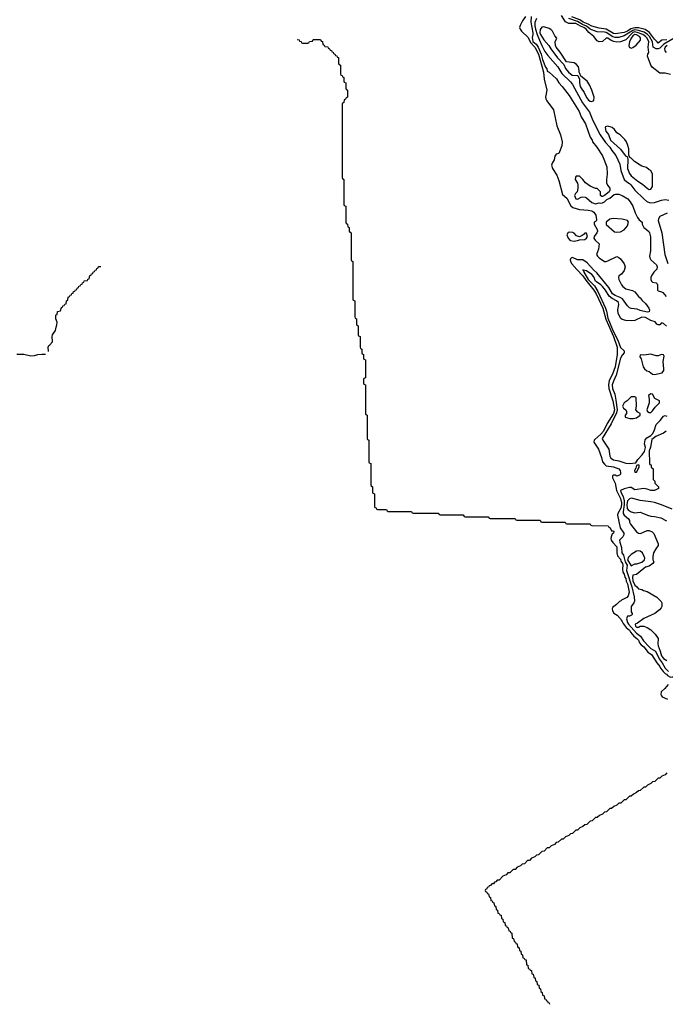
# Model space of a CAD drawing. Header units: inches. Extents: x 2671394 to 2765652, y 830470 to 955458.
# Tile 27 of 256: x 2702023 to 2709252, y 836276 to 847297. Entities that reach past the tile are written whole.
import ezdxf

# ---------------------------------------------------------------- set-up
doc = ezdxf.new("R2010")
doc.units = ezdxf.units.IN
doc.header["$MEASUREMENT"] = 0
doc.layers.add('C7803', color=7, linetype='Continuous')
doc.layers.add('C7804', color=7, linetype='Continuous')

msp = doc.modelspace()

# ---------------------------------------------------------------- linework, layer by layer
at = {"layer": 'C7803', "color": 2, "elevation": -2}
for points in [[(2709229, 840000), (2709255, 839975), (2709266, 839970), (2709275, 839955), (2709310, 839939), (2709337, 839943), (2709359, 839961), (2709370, 839986), (2709380, 840000)], [(2709285, 839855), (2709246, 839810), (2709205, 839775), (2709202, 839742), (2709208, 839728), (2709218, 839718), (2709276, 839690)], [(2709270, 838866), (2709250, 838846), (2709214, 838830), (2709190, 838806), (2709170, 838806), (2709134, 838770), (2709110, 838766), (2709090, 838746), (2709054, 838730), (2709030, 838706), (2709010, 838706), (2708972, 838668), (2708950, 838666), (2708930, 838646), (2708894, 838630), (2708870, 838606), (2708850, 838606), (2708810, 838566), (2708790, 838566), (2708752, 838528), (2708730, 838526), (2708710, 838506), (2708674, 838490), (2708650, 838466), (2708630, 838466), (2708594, 838430), (2708570, 838426), (2708550, 838406), (2708514, 838390), (2708490, 838366), (2708470, 838366), (2708434, 838330), (2708410, 838326), (2708372, 838288), (2708350, 838286), (2708330, 838266), (2708294, 838250), (2708270, 838226), (2708250, 838226), (2708212, 838188), (2708190, 838186), (2708170, 838166), (2708134, 838150), (2708110, 838126), (2708090, 838126), (2708054, 838090), (2708030, 838086), (2708010, 838066), (2707974, 838050), (2707950, 838026), (2707930, 838026), (2707894, 837990), (2707870, 837986), (2707832, 837948), (2707810, 837946), (2707790, 837926), (2707754, 837910), (2707730, 837886), (2707710, 837886), (2707674, 837850), (2707650, 837846), (2707630, 837826), (2707594, 837810), (2707570, 837786), (2707550, 837786), (2707510, 837746), (2707490, 837746), (2707470, 837726), (2707434, 837710), (2707393, 837667), (2707370, 837666), (2707353, 837647), (2707338, 837642), (2707330, 837626), (2707310, 837626), (2707293, 837607), (2707278, 837602), (2707273, 837587), (2707258, 837582), (2707253, 837567), (2707238, 837562), (2707234, 837550), (2707238, 837538), (2707253, 837533), (2707258, 837518), (2707273, 837513), (2707278, 837478), (2707294, 837470), (2707298, 837438), (2707313, 837433), (2707318, 837418), (2707333, 837413), (2707338, 837378), (2707354, 837370), (2707358, 837338), (2707374, 837330), (2707378, 837298), (2707393, 837293), (2707398, 837278), (2707413, 837273), (2707418, 837238), (2707434, 837230), (2707438, 837198), (2707454, 837190), (2707458, 837158), (2707473, 837153), (2707478, 837138), (2707493, 837133), (2707498, 837098), (2707513, 837093), (2707518, 837078), (2707533, 837073), (2707538, 837018), (2707553, 837013), (2707558, 836978), (2707573, 836973), (2707578, 836958), (2707593, 836953), (2707598, 836918), (2707614, 836910), (2707618, 836878), (2707634, 836870), (2707638, 836838), (2707654, 836830), (2707658, 836798), (2707673, 836793), (2707678, 836778), (2707693, 836773), (2707698, 836718), (2707713, 836713), (2707718, 836678), (2707733, 836673), (2707738, 836658), (2707753, 836653), (2707758, 836618), (2707773, 836613), (2707778, 836578), (2707794, 836570), (2707798, 836538), (2707814, 836530), (2707818, 836498), (2707834, 836490), (2707838, 836458), (2707854, 836450), (2707858, 836418), (2707874, 836410), (2707878, 836378), (2707894, 836370), (2707898, 836338), (2707913, 836333), (2707918, 836318), (2707933, 836313), (2707938, 836298), (2707953, 836293), (2707956, 836276)]]:
    msp.add_lwpolyline(points, dxfattribs=at)
at = {"layer": 'C7804', "color": 2}
for points, elevation in [([(2707686, 847334), (2707654, 847286), (2707627, 847233), (2707621, 847210), (2707627, 847190), (2707641, 847170), (2707717, 847097), (2707742, 847042), (2707791, 846991), (2707831, 846910), (2707887, 846710), (2707895, 846630), (2707926, 846510), (2707912, 846430), (2707915, 846410), (2707926, 846390), (2708001, 846290), (2708039, 846110), (2708078, 846010), (2708096, 845930), (2708095, 845885), (2708060, 845800), (2708046, 845794), (2708030, 845793), (2708014, 845770), (2708009, 845730), (2707984, 845690), (2707977, 845670), (2707989, 845630), (2708036, 845557), (2708059, 845499), (2708101, 845341), (2708150, 845301), (2708194, 845214), (2708216, 845196), (2708290, 845173), (2708387, 845167), (2708430, 845157), (2708450, 845144), (2708473, 845110), (2708482, 845058), (2708482, 845050), (2708470, 845038), (2708454, 845030), (2708454, 845010), (2708487, 844950), (2708491, 844930), (2708486, 844910), (2708455, 844870), (2708451, 844850), (2708465, 844830), (2708511, 844790), (2708502, 844730), (2708483, 844670), (2708491, 844650), (2708511, 844630), (2708570, 844591), (2708590, 844591), (2708610, 844597), (2708710, 844646), (2708730, 844637), (2708750, 844621), (2708790, 844563), (2708802, 844530), (2708791, 844489), (2708762, 844450), (2708731, 844430), (2708727, 844413), (2708731, 844390), (2708762, 844330), (2708776, 844310), (2708810, 844284), (2708886, 844266), (2708912, 844252), (2708950, 844198), (2708970, 844185), (2708993, 844153), (2709030, 844121), (2709067, 844070), (2709073, 844050), (2709071, 844029), (2709050, 844023), (2708970, 844044), (2708937, 844057), (2708870, 844065), (2708850, 844073), (2708830, 844093), (2708772, 844172), (2708748, 844188), (2708690, 844210), (2708662, 844230), (2708620, 844300), (2708484, 844464), (2708450, 844494), (2708377, 844577), (2708330, 844608), (2708270, 844608), (2708214, 844634), (2708201, 844630), (2708190, 844619), (2708187, 844610), (2708190, 844590), (2708205, 844565), (2708261, 844501), (2708330, 844429), (2708361, 844381), (2708451, 844271), (2708476, 844230), (2708554, 844070), (2708585, 843945), (2708672, 843750), (2708711, 843630), (2708714, 843550), (2708691, 843410), (2708661, 843330), (2708624, 843257), (2708614, 843210), (2708618, 843170), (2708665, 843030), (2708684, 842930), (2708670, 842890), (2708601, 842779), (2708558, 842690), (2708530, 842657), (2708462, 842598), (2708456, 842590), (2708453, 842570), (2708502, 842490), (2708536, 842396), (2708548, 842350), (2708570, 842321), (2708590, 842304), (2708672, 842292), (2708730, 842271), (2708746, 842250), (2708751, 842230), (2708751, 842209), (2708740, 842200), (2708710, 842189), (2708690, 842198), (2708670, 842198), (2708662, 842190), (2708661, 842170), (2708689, 842109), (2708706, 842026), (2708750, 841939), (2708761, 841890), (2708762, 841870), (2708753, 841830), (2708719, 841770), (2708716, 841750), (2708747, 841610), (2708786, 841550), (2708786, 841530), (2708778, 841510), (2708739, 841470), (2708741, 841450), (2708762, 841390), (2708766, 841330), (2708784, 841304), (2708804, 841230), (2708823, 841190), (2708817, 841130), (2708878, 840950), (2708904, 840836), (2708905, 840790), (2708898, 840770), (2708871, 840729), (2708871, 840671), (2708882, 840650), (2708880, 840640), (2708874, 840630), (2708850, 840622), (2708830, 840622), (2708825, 840615), (2708818, 840590), (2708828, 840550), (2708841, 840530), (2708930, 840430), (2708975, 840395), (2709006, 840346), (2709070, 840276), (2709090, 840259), (2709141, 840230), (2709183, 840143), (2709217, 840097), (2709250, 840040), (2709289, 840000)], 2), ([(2707750, 847334), (2707745, 847270), (2707770, 847150), (2707770, 847130), (2707762, 847098), (2707770, 847054), (2707804, 847023), (2707828, 846988), (2707861, 846910), (2707877, 846850), (2707910, 846766), (2707926, 846746), (2707930, 846722), (2707950, 846711), (2708034, 846634), (2708059, 846590), (2708096, 846550), (2708175, 846450), (2708287, 846270), (2708311, 846210), (2708359, 846130), (2708410, 845982), (2708431, 845950), (2708438, 845930), (2708485, 845870), (2708550, 845772), (2708596, 845650), (2708601, 845570), (2708592, 845510), (2708592, 845470), (2708604, 845444), (2708631, 845411), (2708631, 845389), (2708622, 845370), (2708570, 845328), (2708550, 845318), (2708540, 845320), (2708528, 845330), (2708526, 845370), (2708490, 845406), (2708470, 845408), (2708410, 845435), (2708358, 845470), (2708330, 845508), (2708290, 845546), (2708253, 845547), (2708245, 845535), (2708241, 845510), (2708267, 845467), (2708271, 845450), (2708271, 845410), (2708265, 845370), (2708245, 845350), (2708236, 845330), (2708250, 845291), (2708270, 845287), (2708309, 845311), (2708326, 845314), (2708354, 845310), (2708370, 845305), (2708430, 845251), (2708470, 845236), (2708510, 845246), (2708530, 845243), (2708550, 845246), (2708570, 845258), (2708597, 845283), (2708630, 845301), (2708680, 845340), (2708695, 845345), (2708730, 845343), (2708770, 845331), (2708832, 845292), (2708859, 845259), (2708887, 845210), (2708915, 845135), (2708942, 845082), (2708958, 845058), (2708991, 845030), (2708992, 845010), (2709011, 844971), (2709042, 844950), (2709070, 844922), (2709076, 844910), (2709086, 844866), (2709087, 844810), (2709087, 844710), (2709075, 844650), (2709079, 844630), (2709091, 844610), (2709154, 844554), (2709162, 844530), (2709157, 844503), (2709123, 844470), (2709101, 844439), (2709091, 844410), (2709091, 844390), (2709099, 844370), (2709110, 844359), (2709151, 844351), (2709160, 844340), (2709165, 844330), (2709165, 844270), (2709170, 844262), (2709210, 844251), (2709223, 844243), (2709260, 844200)], 6), ([(2709310, 846682), (2709250, 846697), (2709190, 846699), (2709105, 846765), (2709089, 846790), (2709054, 846890), (2709055, 846910), (2709069, 846930), (2709058, 846990), (2709066, 847050), (2709048, 847090), (2709030, 847110), (2709000, 847130), (2708935, 847155), (2708910, 847160), (2708890, 847154), (2708876, 847144), (2708810, 847073), (2708750, 847050), (2708710, 847045), (2708674, 847053), (2708645, 847065), (2708610, 847089), (2708590, 847089), (2708550, 847054), (2708510, 847049), (2708490, 847062), (2708453, 847110), (2708394, 847154), (2708365, 847190), (2708339, 847210), (2708303, 847223), (2708250, 847254), (2708170, 847256), (2708134, 847274), (2708090, 847345)], 10), ([(2709270, 847071), (2709213, 847067), (2709170, 847035), (2709161, 847050), (2709130, 847079), (2709075, 847155), (2709026, 847186), (2708950, 847205), (2708910, 847207), (2708866, 847194), (2708829, 847170), (2708790, 847155), (2708690, 847139), (2708670, 847144), (2708590, 847193), (2708510, 847203), (2708430, 847224), (2708388, 847248), (2708331, 847270), (2708295, 847295), (2708204, 847330)], 2), ([(2707808, 847310), (2707790, 847266), (2707790, 847230), (2707798, 847190), (2707817, 847130), (2707845, 847070), (2707868, 847008), (2707902, 846942), (2707936, 846897), (2708050, 846771), (2708094, 846694), (2708190, 846602), (2708213, 846573), (2708326, 846366), (2708403, 846263), (2708439, 846170), (2708521, 846010), (2708583, 845923), (2708630, 845870), (2708652, 845832), (2708696, 845776), (2708722, 845730), (2708741, 845681), (2708755, 845610), (2708790, 845510), (2708821, 845481), (2708850, 845463), (2708867, 845447), (2708910, 845390), (2709010, 845291), (2709044, 845264), (2709070, 845251), (2709090, 845247), (2709130, 845251), (2709210, 845279), (2709250, 845286), (2709290, 845278)], 10), ([(2709376, 847104), (2709237, 847023), (2709190, 846978), (2709170, 846970), (2709150, 846970), (2709116, 846990), (2709107, 847050), (2709073, 847110), (2709053, 847133), (2709016, 847156), (2708950, 847177), (2708910, 847182), (2708890, 847178), (2708790, 847118), (2708730, 847099), (2708690, 847097), (2708665, 847105), (2708590, 847153), (2708570, 847158), (2708490, 847161), (2708430, 847182), (2708410, 847193), (2708370, 847225), (2708324, 847244), (2708270, 847277), (2708170, 847309)], 6), ([(2705130, 847074), (2705153, 847073), (2705158, 847058), (2705173, 847053), (2705178, 847038), (2705190, 847034), (2705250, 847034), (2705262, 847038), (2705267, 847053), (2705302, 847058), (2705310, 847074), (2705390, 847074), (2705398, 847058), (2705413, 847053), (2705418, 847018), (2705433, 847013), (2705438, 846998), (2705473, 846993), (2705478, 846978), (2705493, 846973), (2705498, 846958), (2705513, 846953), (2705518, 846938), (2705533, 846933), (2705538, 846918), (2705553, 846913), (2705558, 846898), (2705573, 846893), (2705578, 846878), (2705593, 846873), (2705594, 846810), (2705598, 846798), (2705614, 846790), (2705614, 846690), (2705618, 846678), (2705633, 846673), (2705638, 846658), (2705654, 846650), (2705654, 846610), (2705658, 846598), (2705674, 846590), (2705674, 846530), (2705678, 846518), (2705694, 846510), (2705694, 846430), (2705678, 846422), (2705673, 846407), (2705658, 846402), (2705654, 846370), (2705638, 846362), (2705634, 846350), (2705634, 845530), (2705638, 845518), (2705654, 845510), (2705654, 845230), (2705658, 845218), (2705674, 845210), (2705674, 845030), (2705678, 845018), (2705694, 845010), (2705698, 844978), (2705714, 844970), (2705714, 844930), (2705718, 844918), (2705734, 844910), (2705734, 844610), (2705738, 844598), (2705754, 844590), (2705754, 844170), (2705758, 844158), (2705774, 844150), (2705774, 843970), (2705778, 843958), (2705794, 843950), (2705794, 843890), (2705798, 843878), (2705814, 843870), (2705814, 843770), (2705818, 843758), (2705834, 843750), (2705834, 843630), (2705838, 843618), (2705854, 843610), (2705854, 843570), (2705858, 843558), (2705874, 843550), (2705874, 843510), (2705878, 843498), (2705894, 843490), (2705894, 843290), (2705878, 843282), (2705874, 843270), (2705874, 843230), (2705878, 843218), (2705894, 843210), (2705894, 842890), (2705898, 842878), (2705914, 842870), (2705914, 842610), (2705918, 842598), (2705934, 842590), (2705934, 842350), (2705938, 842338), (2705954, 842330), (2705954, 842090), (2705958, 842078), (2705974, 842070), (2705974, 842010), (2705978, 841998), (2705994, 841990), (2705994, 841850), (2705998, 841838), (2706013, 841833), (2706018, 841818), (2706030, 841814), (2706130, 841814), (2706138, 841798), (2706150, 841794), (2706410, 841794), (2706418, 841778), (2706430, 841774), (2706710, 841774), (2706718, 841758), (2706730, 841754), (2706990, 841754), (2706998, 841738), (2707010, 841734), (2707270, 841734), (2707278, 841718), (2707290, 841714), (2707570, 841714), (2707578, 841698), (2707590, 841694), (2707850, 841694), (2707858, 841678), (2707870, 841674), (2708130, 841674), (2708138, 841658), (2708150, 841654), (2708410, 841654), (2708418, 841638), (2708430, 841634), (2708613, 841633), (2708618, 841618), (2708634, 841610), (2708650, 841574), (2708670, 841574), (2708674, 841570), (2708672, 841550), (2708658, 841542), (2708645, 841510), (2708641, 841490), (2708646, 841470), (2708664, 841444), (2708710, 841398), (2708710, 841330), (2708715, 841295), (2708750, 841258), (2708755, 841235), (2708772, 841210), (2708777, 841190), (2708772, 841150), (2708775, 841115), (2708790, 841091), (2708799, 841059), (2708810, 841042), (2708814, 841014), (2708830, 840982), (2708846, 840890), (2708836, 840850), (2708821, 840830), (2708762, 840798), (2708750, 840787), (2708737, 840783), (2708705, 840750), (2708662, 840718), (2708658, 840702), (2708660, 840680), (2708676, 840656), (2708711, 840630), (2708750, 840591), (2708756, 840576), (2708770, 840561), (2708780, 840540), (2708814, 840494), (2708850, 840465), (2708862, 840442), (2708898, 840398), (2708933, 840370), (2708950, 840351), (2708962, 840322), (2708980, 840300), (2709010, 840279), (2709050, 840230), (2709056, 840216), (2709097, 840190), (2709157, 840097), (2709190, 840059), (2709198, 840038), (2709215, 840015), (2709229, 840000)], -2), ([(2709271, 847010), (2709251, 846990), (2709242, 846970), (2709245, 846950), (2709261, 846930)], 10), ([(2709271, 845130), (2709190, 845094), (2709175, 845070), (2709171, 845050), (2709211, 844910), (2709247, 844670), (2709279, 844570)], 10), ([(2702345, 843585), (2702342, 843630), (2702350, 843651), (2702362, 843658), (2702389, 843690), (2702386, 843750), (2702389, 843770), (2702423, 843817), (2702430, 843854), (2702440, 843880), (2702442, 843910), (2702429, 843950), (2702429, 843989), (2702430, 843994), (2702442, 843998), (2702448, 844030), (2702482, 844038), (2702490, 844074), (2702502, 844078), (2702507, 844093), (2702522, 844098), (2702527, 844113), (2702542, 844118), (2702549, 844151), (2702562, 844158), (2702567, 844193), (2702582, 844198), (2702587, 844213), (2702602, 844218), (2702607, 844233), (2702622, 844238), (2702627, 844253), (2702642, 844258), (2702647, 844273), (2702662, 844278), (2702667, 844293), (2702682, 844298), (2702687, 844313), (2702702, 844318), (2702707, 844333), (2702722, 844338), (2702727, 844353), (2702742, 844358), (2702747, 844373), (2702782, 844378), (2702787, 844393), (2702802, 844398), (2702807, 844433), (2702822, 844438), (2702827, 844453), (2702842, 844458), (2702847, 844473), (2702862, 844478), (2702867, 844493), (2702882, 844498), (2702887, 844513), (2702902, 844518), (2702907, 844533), (2702933, 844533)], -2), ([(2709265, 843865), (2709230, 843898), (2709210, 843904), (2709190, 843882), (2709170, 843881), (2709155, 843890), (2709137, 843917), (2709090, 843930), (2709030, 843962), (2708990, 843966), (2708910, 843930), (2708874, 843926), (2708810, 843930), (2708770, 843941), (2708753, 843953), (2708725, 844010), (2708721, 844050), (2708730, 844110), (2708727, 844130), (2708706, 844150), (2708657, 844177), (2708623, 844203), (2708581, 844270), (2708550, 844310), (2708530, 844331), (2708482, 844362), (2708472, 844372), (2708450, 844420), (2708430, 844444), (2708370, 844487), (2708334, 844494), (2708330, 844498), (2708327, 844493), (2708339, 844479), (2708340, 844470), (2708389, 844390), (2708458, 844318), (2708495, 844255), (2708583, 844070), (2708595, 844035), (2708610, 843957), (2708669, 843810), (2708721, 843710), (2708750, 843627), (2708792, 843590), (2708792, 843570), (2708770, 843544), (2708750, 843509), (2708701, 843319), (2708670, 843253), (2708658, 843210), (2708660, 843170), (2708685, 843105), (2708699, 843039), (2708712, 842932), (2708705, 842895), (2708645, 842775), (2708545, 842610), (2708551, 842590), (2708621, 842490), (2708629, 842410), (2708642, 842390), (2708670, 842370), (2708730, 842361), (2708810, 842333), (2708850, 842330), (2708922, 842338), (2708944, 842376), (2708992, 842428), (2709017, 842463), (2709029, 842510), (2709019, 842550), (2709025, 842595), (2709045, 842615), (2709090, 842642), (2709113, 842667), (2709132, 842708), (2709150, 842765), (2709194, 842810), (2709230, 842858), (2709250, 842865), (2709270, 842861)], 6), ([(2701990, 843554), (2702070, 843554), (2702150, 843536), (2702190, 843539), (2702226, 843550), (2702270, 843555), (2702314, 843554)], -2), ([(2709262, 842690), (2709230, 842669), (2709147, 842633), (2709100, 842600), (2709087, 842513), (2709071, 842470), (2709074, 842330), (2709078, 842318), (2709093, 842313), (2709094, 842290), (2709114, 842270), (2709114, 842150), (2709133, 842133), (2709134, 842110), (2709174, 842070), (2709174, 842050), (2709131, 842029), (2709090, 842029), (2709050, 842042), (2709010, 842049), (2708910, 842034), (2708870, 842061), (2708850, 842061), (2708790, 842047), (2708751, 842029), (2708755, 842010), (2708780, 841960), (2708790, 841910), (2708791, 841869), (2708779, 841790), (2708781, 841770), (2708792, 841752), (2708841, 841710), (2708851, 841690), (2708851, 841671), (2708862, 841650), (2708930, 841566), (2708950, 841551), (2708975, 841545), (2709050, 841578), (2709070, 841578), (2709105, 841565), (2709125, 841545), (2709172, 841430), (2709171, 841410), (2709144, 841376), (2709121, 841330), (2709111, 841290), (2709111, 841271), (2709112, 841250), (2709122, 841230), (2709111, 841209), (2709070, 841182), (2709030, 841169), (2709010, 841155), (2708930, 841088), (2708890, 841078), (2708886, 841054), (2708890, 841018), (2708910, 840967), (2708932, 840950), (2708950, 840925), (2708990, 840918), (2709008, 840908), (2709050, 840895), (2709155, 840835), (2709205, 840785), (2709211, 840770), (2709211, 840730), (2709205, 840715), (2709185, 840690), (2709136, 840650), (2709010, 840595), (2708939, 840541), (2708916, 840530), (2708919, 840510), (2708930, 840499), (2708943, 840497), (2708950, 840496), (2708970, 840507), (2709010, 840508), (2709050, 840493), (2709090, 840467), (2709140, 840420), (2709171, 840371), (2709167, 840310), (2709170, 840290), (2709196, 840230), (2709210, 840176), (2709230, 840148), (2709270, 840124)], 6), ([(2709330, 841819), (2709210, 841867), (2709130, 841892), (2709090, 841902), (2708970, 841915), (2708890, 841938), (2708870, 841940), (2708850, 841934), (2708830, 841910), (2708822, 841870), (2708826, 841826), (2708835, 841810), (2708870, 841789), (2708910, 841776), (2708970, 841783), (2708990, 841779), (2709051, 841751), (2709090, 841741), (2709130, 841737), (2709200, 841720), (2709266, 841686)], 10)]:
    msp.add_lwpolyline(points, dxfattribs=dict(at, elevation=elevation))
for points, elevation in [([(2707890, 847218), (2707870, 847215), (2707850, 847188), (2707848, 847152), (2707854, 847130), (2707890, 847071), (2707949, 847009), (2707971, 846970), (2708043, 846870), (2708117, 846797), (2708136, 846750), (2708168, 846710), (2708210, 846675), (2708273, 846673), (2708292, 846632), (2708291, 846589), (2708297, 846550), (2708308, 846530), (2708344, 846484), (2708370, 846425), (2708390, 846398), (2708410, 846385), (2708430, 846382), (2708450, 846394), (2708454, 846430), (2708429, 846510), (2708402, 846570), (2708375, 846610), (2708307, 846667), (2708296, 846696), (2708286, 846710), (2708288, 846730), (2708278, 846770), (2708257, 846797), (2708233, 846813), (2708145, 846825), (2708074, 846934), (2708029, 846989), (2708023, 847010), (2708019, 847050), (2708038, 847090), (2708016, 847116), (2707989, 847169), (2707969, 847189), (2707950, 847197)], 14), ([(2708910, 847131), (2708890, 847118), (2708868, 847090), (2708849, 847049), (2708842, 847010), (2708848, 846988), (2708870, 846977), (2708890, 846985), (2708927, 847013), (2708973, 847070), (2708974, 847094), (2708962, 847110), (2708930, 847128)], 14), ([(2708610, 846104), (2708583, 846097), (2708578, 846090), (2708586, 846050), (2708614, 846014), (2708638, 845950), (2708749, 845849), (2708790, 845791), (2708810, 845771), (2708825, 845765), (2708832, 845732), (2708828, 845632), (2708850, 845576), (2708871, 845550), (2708943, 845490), (2708998, 845458), (2709050, 845411), (2709070, 845398), (2709090, 845402), (2709109, 845430), (2709109, 845529), (2709108, 845570), (2709088, 845608), (2709070, 845618), (2709043, 845643), (2708990, 845657), (2708970, 845669), (2708908, 845710), (2708870, 845749), (2708856, 845756), (2708842, 845782), (2708844, 845850), (2708833, 845890), (2708816, 845930), (2708797, 845957), (2708747, 846007), (2708709, 846030), (2708682, 846070), (2708658, 846090)], 14), ([(2708668, 845072), (2708630, 845065), (2708591, 845030), (2708590, 845006), (2708684, 844924), (2708710, 844918), (2708750, 844923), (2708790, 844946), (2708829, 844990), (2708838, 845030), (2708828, 845048), (2708770, 845064)], 6), ([(2708181, 844919), (2708165, 844915), (2708151, 844890), (2708155, 844870), (2708163, 844850), (2708181, 844830), (2708190, 844825), (2708230, 844819), (2708270, 844825), (2708290, 844832), (2708350, 844838), (2708368, 844850), (2708382, 844870), (2708370, 844906), (2708350, 844906), (2708344, 844896), (2708320, 844880), (2708290, 844868), (2708259, 844879), (2708230, 844909), (2708217, 844917)], 2), ([(2709090, 843552), (2709010, 843542), (2708970, 843546), (2708965, 843525), (2708980, 843500), (2709005, 843410), (2709018, 843390), (2709046, 843366), (2709070, 843358), (2709110, 843331), (2709130, 843326), (2709215, 843345), (2709235, 843370), (2709237, 843390), (2709229, 843471), (2709238, 843530), (2709230, 843546), (2709210, 843548), (2709170, 843535), (2709150, 843534)], 10), ([(2708910, 843075), (2708870, 843074), (2708825, 843030), (2708790, 843009), (2708771, 842970), (2708782, 842950), (2708811, 842930), (2708818, 842910), (2708818, 842890), (2708802, 842870), (2708802, 842850), (2708853, 842833), (2708893, 842833), (2708930, 842840), (2708969, 842870), (2708969, 842890), (2708945, 842905), (2708922, 842930), (2708929, 842970), (2708927, 843067)], 10), ([(2709090, 843108), (2709062, 843090), (2709072, 843050), (2709071, 843010), (2709046, 842930), (2709052, 842910), (2709070, 842901), (2709090, 842901), (2709110, 842918), (2709139, 842961), (2709188, 843010), (2709186, 843030), (2709136, 843056), (2709107, 843107)], 10), ([(2708950, 842315), (2708930, 842306), (2708922, 842278), (2708906, 842250), (2708910, 842234), (2708930, 842232), (2708958, 842290), (2708958, 842310)], 6), ([(2708950, 841353), (2708930, 841350), (2708868, 841312), (2708840, 841280), (2708830, 841250), (2708870, 841185), (2708910, 841205), (2708934, 841206), (2708990, 841225), (2709018, 841250), (2709022, 841270), (2709015, 841290), (2708995, 841330), (2708970, 841349)], 6)]:
    msp.add_lwpolyline(points, close=True, dxfattribs=dict(at, elevation=elevation))

doc.saveas('drawing.dxf')
